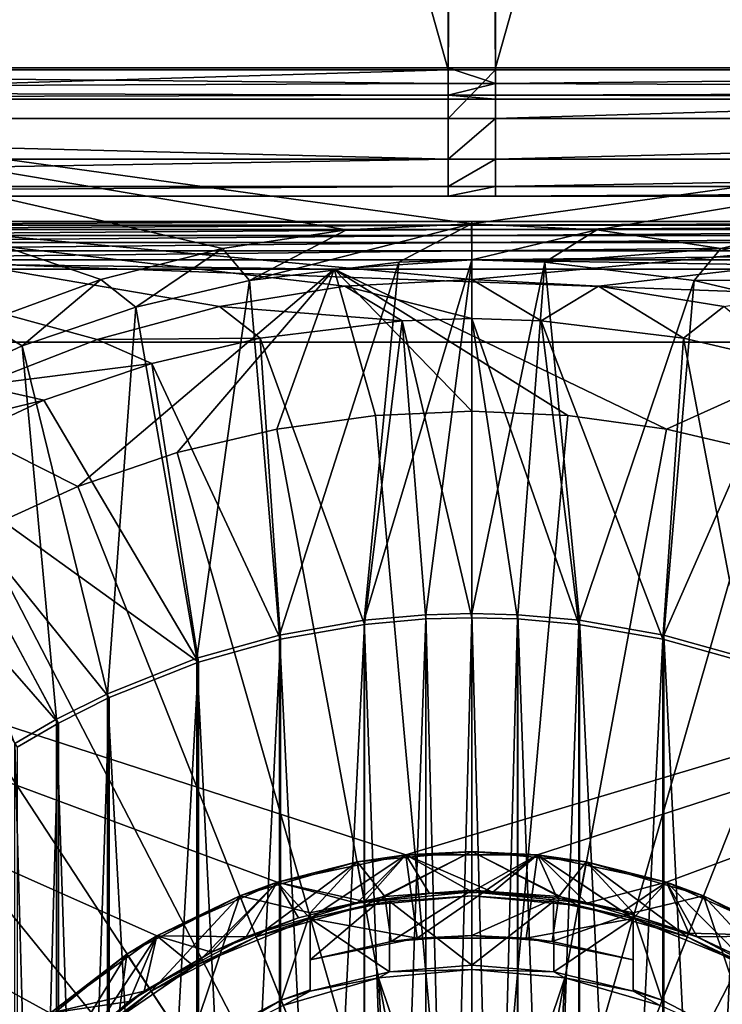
# Model space of a CAD drawing. Header units: metres. Extents: x -900 to 900, y -400 to 400.
# Tile 148 of 253: x -14 to 8, y 15 to 45. Entities that reach past the tile are written whole.
import ezdxf

# ---------------------------------------------------------------- set-up
doc = ezdxf.new("R2010")
doc.units = ezdxf.units.M

msp = doc.modelspace()

# ---------------------------------------------------------------- linework, layer by layer
at = {"layer": 'top'}
for points in [[(-50.746269, 43.760258, -503.492493), (-51.480598, 223.983383, -499.717346), (-0.734328, 223.983383, -499.717346)], [(-0.734328, 223.920547, -496.718018), (-51.480598, 223.920547, -496.718018), (-0.734328, 43.69743, -500.493134)], [(-51.480598, 223.920547, -496.718018), (-50.746269, 43.69743, -500.493134), (-0.734328, 43.69743, -500.493134)], [(-0.734328, 43.760258, -503.492493), (-50.746269, 43.760258, -503.492493), (-0.734328, 223.983383, -499.717346)], [(-0.734328, 223.983383, -499.717346), (0.734328, 223.983383, -499.717346), (-0.734328, 43.760258, -503.492493)], [(0.734328, 223.983383, -499.717346), (0.734328, 43.760258, -503.492493), (-0.734328, 43.760258, -503.492493)], [(0.734328, 223.920547, -496.718018), (-0.734328, 223.920547, -496.718018), (0.734328, 43.69743, -500.493134)], [(-0.734328, 223.920547, -496.718018), (-0.734328, 43.69743, -500.493134), (0.734328, 43.69743, -500.493134)], [(0.734328, 223.983383, -499.717346), (51.480598, 223.983383, -499.717346), (0.734328, 43.760258, -503.492493)], [(51.480598, 223.983383, -499.717346), (50.746269, 43.760258, -503.492493), (0.734328, 43.760258, -503.492493)], [(0.734328, 43.69743, -500.493134), (50.746269, 43.69743, -500.493134), (0.734328, 223.920547, -496.718018)], [(50.746269, 43.69743, -500.493134), (51.480598, 223.920547, -496.718018), (0.734328, 223.920547, -496.718018)], [(-50.746269, 43.070175, -503.791107), (-50.746269, 43.760258, -503.492493), (-0.734328, 43.271599, -503.632599)], [(-0.734328, 43.271599, -503.632599), (-50.746269, 43.760258, -503.492493), (-0.734328, 43.760258, -503.492493)], [(-50.746269, 42.194439, -500.821014), (-0.734328, 42.194477, -500.820831), (-0.734328, 43.69743, -500.493134)], [(-0.734328, 43.69743, -500.493134), (-50.746269, 43.69743, -500.493134), (-50.746269, 42.194439, -500.821014)], [(0.734328, 43.760258, -503.492493), (0.734328, 43.271599, -503.632599), (-0.734328, 43.760258, -503.492493)], [(0.734328, 43.271599, -503.632599), (-0.734328, 43.271599, -503.632599), (-0.734328, 43.760258, -503.492493)], [(-0.734328, 43.69743, -500.493134), (-0.734328, 42.194477, -500.820831), (0.734328, 43.69743, -500.493134)], [(-0.734328, 42.194477, -500.820831), (0.734328, 42.194477, -500.820831), (0.734328, 43.69743, -500.493134)], [(0.734328, 43.271599, -503.632599), (50.746269, 43.760258, -503.492493), (50.746269, 43.070175, -503.791107)], [(0.734328, 43.271599, -503.632599), (0.734328, 43.760258, -503.492493), (50.746269, 43.760258, -503.492493)], [(0.734328, 43.69743, -500.493134), (0.734328, 42.194477, -500.820831), (50.746269, 43.69743, -500.493134)], [(0.734328, 42.194477, -500.820831), (50.746269, 42.194439, -500.821014), (50.746269, 43.69743, -500.493134)], [(-0.734328, 42.915924, -503.995819), (-50.746269, 43.070175, -503.791107), (-0.734328, 43.271599, -503.632599)], [(-50.746269, 42.786068, -504.487305), (-50.746269, 43.070175, -503.791107), (-0.734328, 42.915924, -503.995819)], [(-0.734328, 43.271599, -503.632599), (0.734328, 43.271599, -503.632599), (-0.734328, 42.915924, -503.995819)], [(0.734328, 43.271599, -503.632599), (0.734328, 42.915924, -503.995819), (-0.734328, 42.915924, -503.995819)], [(0.734328, 42.915924, -503.995819), (0.734328, 43.271599, -503.632599), (50.746269, 43.070175, -503.791107)], [(0.734328, 42.915924, -503.995819), (50.746269, 43.070175, -503.791107), (50.746269, 42.786068, -504.487305)], [(-0.734328, 42.786068, -504.487305), (-50.746269, 42.786068, -504.487305), (-0.734328, 42.915924, -503.995819)], [(-50.746269, 42.786068, -504.487305), (-0.734328, 42.786068, -504.487305), (-27.861456, 42.786068, -514.524536)], [(27.869379, 42.786068, -514.524353), (-0.006194, 38.934391, -514.524475), (-27.861456, 42.786068, -514.524536)], [(-0.006194, 38.934391, -514.524475), (-3.881562, 38.740421, -514.524475), (-27.861456, 42.786068, -514.524536)], [(-27.861456, 42.786068, -514.524536), (-3.881562, 38.740421, -514.524475), (-7.718378, 38.161674, -514.524475)], [(-7.718378, 38.161674, -514.524475), (-11.478534, 37.203899, -514.524475), (-27.861456, 42.786068, -514.524536)], [(-11.478534, 37.203899, -514.524475), (-15.124681, 35.876606, -514.524475), (-27.861456, 42.786068, -514.524536)], [(0.734328, 42.786068, -504.487305), (27.869379, 42.786068, -514.524353), (-27.861456, 42.786068, -514.524536)], [(-27.861456, 42.786068, -514.524536), (-0.734328, 42.786068, -504.487305), (0.734328, 42.786068, -504.487305)], [(-0.734328, 42.915924, -503.995819), (0.734328, 42.915924, -503.995819), (0.734328, 42.786068, -504.487305)], [(0.734328, 42.786068, -504.487305), (-0.734328, 42.786068, -504.487305), (-0.734328, 42.915924, -503.995819)], [(3.869236, 38.741653, -514.524475), (-0.006194, 38.934391, -514.524475), (27.869379, 42.786068, -514.524353)], [(0.734328, 42.786068, -504.487305), (0.734328, 42.915924, -503.995819), (50.746269, 42.786068, -504.487305)], [(50.746269, 42.786068, -504.487305), (50.746269, 42.786068, -514.125061), (0.734328, 42.786068, -504.487305)], [(50.746269, 42.786068, -514.125061), (27.869379, 42.786068, -514.524353), (0.734328, 42.786068, -504.487305)], [(7.706236, 38.164127, -514.524475), (3.869236, 38.741653, -514.524475), (27.869379, 42.786068, -514.524353)], [(27.869379, 42.786068, -514.524353), (11.466696, 37.20755, -514.524475), (7.706236, 38.164127, -514.524475)], [(-0.734328, 40.926758, -501.692108), (-0.734328, 42.194477, -500.820831), (-50.746269, 42.194439, -500.821014)], [(-50.746269, 40.926769, -501.692139), (-0.734328, 40.926758, -501.692108), (-50.746269, 42.194439, -500.821014)], [(-0.734328, 42.194477, -500.820831), (-0.734328, 40.926758, -501.692108), (0.734328, 42.194477, -500.820831)], [(-0.734328, 40.926758, -501.692108), (0.734328, 40.926758, -501.692108), (0.734328, 42.194477, -500.820831)], [(0.734328, 42.194477, -500.820831), (0.734328, 40.926758, -501.692108), (50.746269, 42.194439, -500.821014)], [(0.734328, 40.926758, -501.692108), (50.746269, 40.926769, -501.692139), (50.746269, 42.194439, -500.821014)], [(-0.734328, 40.926758, -501.692108), (-50.746269, 40.926769, -501.692139), (-50.746269, 40.082375, -502.977753)], [(-0.734328, 40.082218, -502.977814), (-0.734328, 40.926758, -501.692108), (-50.746269, 40.082375, -502.977753)], [(-0.734328, 40.926758, -501.692108), (-0.734328, 40.082218, -502.977814), (0.734328, 40.926758, -501.692108)], [(-0.734328, 40.082218, -502.977814), (0.734328, 40.082218, -502.977814), (0.734328, 40.926758, -501.692108)], [(0.734328, 40.926758, -501.692108), (0.734328, 40.082218, -502.977814), (50.746269, 40.926769, -501.692139)], [(0.734328, 40.082218, -502.977814), (50.746269, 40.082375, -502.977753), (50.746269, 40.926769, -501.692139)], [(-0.734328, 40.082218, -502.977814), (-50.746269, 40.082375, -502.977753), (-50.746269, 39.786068, -504.487305)], [(-0.734328, 39.786068, -504.487305), (-0.734328, 40.082218, -502.977814), (-50.746269, 39.786068, -504.487305)], [(-0.734328, 40.082218, -502.977814), (-0.734328, 39.786068, -504.487305), (0.734328, 40.082218, -502.977814)], [(-0.734328, 39.786068, -504.487305), (0.734328, 39.786068, -504.487305), (0.734328, 40.082218, -502.977814)], [(0.734328, 40.082218, -502.977814), (0.734328, 39.786068, -504.487305), (50.746269, 40.082375, -502.977753)], [(0.734328, 39.786068, -504.487305), (50.746269, 39.786068, -504.487305), (50.746269, 40.082375, -502.977753)], [(-0.734328, 39.786068, -504.487305), (-50.746269, 39.786068, -504.487305), (-27.838858, 39.786068, -511.524445)], [(-0.734328, 39.786068, -504.487305), (-27.838858, 39.786068, -511.524445), (0.734328, 39.786068, -504.487305)], [(-27.838858, 39.786068, -511.524445), (27.838858, 39.786068, -511.524445), (0.734328, 39.786068, -504.487305)], [(-7.805303, 36.374321, -511.524445), (-3.924548, 36.994755, -511.524445), (-27.838858, 39.786068, -511.524445)], [(-3.924548, 36.994755, -511.524445), (0.000003, 37.202339, -511.524445), (-27.838858, 39.786068, -511.524445)], [(-27.838858, 39.786068, -511.524445), (0.000003, 37.202339, -511.524445), (27.838858, 39.786068, -511.524445)], [(-15.263162, 33.927128, -511.524445), (-11.598953, 35.347961, -511.524445), (-27.838858, 39.786068, -511.524445)], [(-27.838858, 39.786068, -511.524445), (-11.598953, 35.347961, -511.524445), (-7.805303, 36.374321, -511.524445)], [(0.000003, 37.202339, -511.524445), (3.924554, 36.994755, -511.524445), (27.838858, 39.786068, -511.524445)], [(0.734328, 39.786068, -504.487305), (27.838858, 39.786068, -511.524445), (50.746269, 39.786068, -504.487305)], [(27.838858, 39.786068, -511.524445), (3.924554, 36.994755, -511.524445), (7.805309, 36.374321, -511.524445)], [(-6.879927, 37.179756, -516.470337), (-7.718378, 38.161674, -514.524475), (-3.881562, 38.740421, -514.524475)], [(-2.258567, 37.743431, -516.470337), (-6.879927, 37.179756, -516.470337), (-0.006194, 38.934391, -514.524475)], [(-0.006194, 38.934391, -514.524475), (-6.879927, 37.179756, -516.470337), (-3.881562, 38.740421, -514.524475)], [(0, 37.810944, -516.470337), (-2.258567, 37.743431, -516.470337), (-0.006194, 38.934391, -514.524475)], [(0, 37.810944, -516.470337), (-0.006194, 38.934391, -514.524475), (3.869236, 38.741653, -514.524475)], [(2.258866, 37.743412, -516.470337), (0, 37.810944, -516.470337), (3.869236, 38.741653, -514.524475)], [(2.258866, 37.743412, -516.470337), (3.869236, 38.741653, -514.524475), (7.706236, 38.164127, -514.524475)], [(-10.403641, 36.351505, -516.470337), (-11.478534, 37.203899, -514.524475), (-7.718378, 38.161674, -514.524475)], [(-6.879927, 37.179756, -516.470337), (-10.403641, 36.351505, -516.470337), (-7.718378, 38.161674, -514.524475)], [(6.880577, 37.179634, -516.470337), (2.258866, 37.743412, -516.470337), (7.706236, 38.164127, -514.524475)], [(6.880577, 37.179634, -516.470337), (7.706236, 38.164127, -514.524475), (11.466696, 37.20755, -514.524475)], [(-1.426473, 26.827774, -517.427917), (-3.332516, 26.658182, -517.427917), (0, 37.810944, -516.470337)], [(0, 37.810944, -516.470337), (-3.332516, 26.658182, -517.427917), (-2.258567, 37.743431, -516.470337)], [(0, 26.865671, -517.427917), (-1.426473, 26.827774, -517.427917), (0, 37.810944, -516.470337)], [(0, 26.865671, -517.427917), (0, 37.810944, -516.470337), (2.258866, 37.743412, -516.470337)], [(-2.258567, 37.743431, -516.470337), (-5.948157, 26.198927, -517.427917), (-6.879927, 37.179756, -516.470337)], [(-3.332516, 26.658182, -517.427917), (-5.948157, 26.198927, -517.427917), (-2.258567, 37.743431, -516.470337)], [(1.426473, 26.827774, -517.427917), (0, 26.865671, -517.427917), (2.258866, 37.743412, -516.470337)], [(1.426473, 26.827774, -517.427917), (2.258866, 37.743412, -516.470337), (3.332516, 26.658182, -517.427917)], [(2.258866, 37.743412, -516.470337), (6.880577, 37.179634, -516.470337), (3.332516, 26.658182, -517.427917)], [(-13.916871, 35.156624, -516.470337), (-15.124681, 35.876606, -514.524475), (-11.478534, 37.203899, -514.524475)], [(-10.403641, 36.351505, -516.470337), (-13.916871, 35.156624, -516.470337), (-11.478534, 37.203899, -514.524475)], [(0.000003, 37.202339, -511.524445), (-3.924548, 36.994755, -511.524445), (0, 35.993721, -513.617859)], [(0.000003, 37.202339, -511.524445), (0, 35.993721, -513.617859), (2.152917, 35.929276, -513.617859)], [(3.924554, 36.994755, -511.524445), (0.000003, 37.202339, -511.524445), (2.152917, 35.929276, -513.617859)], [(10.404551, 36.351242, -516.470337), (6.880577, 37.179634, -516.470337), (11.466696, 37.20755, -514.524475)], [(-6.879927, 37.179756, -516.470337), (-8.505677, 25.483677, -517.427917), (-10.403641, 36.351505, -516.470337)], [(-5.948157, 26.198927, -517.427917), (-8.505677, 25.483677, -517.427917), (-6.879927, 37.179756, -516.470337)], [(-3.924548, 36.994755, -511.524445), (-7.805303, 36.374321, -511.524445), (-2.152602, 35.929295, -513.617859)], [(-3.924548, 36.994755, -511.524445), (-2.152602, 35.929295, -513.617859), (0, 35.993721, -513.617859)], [(3.924554, 36.994755, -511.524445), (2.152917, 35.929276, -513.617859), (6.549907, 35.392746, -513.617859)], [(3.332516, 26.658182, -517.427917), (6.880577, 37.179634, -516.470337), (5.948157, 26.198927, -517.427917)], [(7.805309, 36.374321, -511.524445), (3.924554, 36.994755, -511.524445), (6.549907, 35.392746, -513.617859)], [(6.880577, 37.179634, -516.470337), (10.404551, 36.351242, -516.470337), (5.948157, 26.198927, -517.427917)], [(-10.403641, 36.351505, -516.470337), (-11.281076, 24.382404, -517.427917), (-13.916871, 35.156624, -516.470337)], [(-7.805303, 36.374321, -511.524445), (-11.598953, 35.347961, -511.524445), (-6.549223, 35.392876, -513.617859)], [(-8.505677, 25.483677, -517.427917), (-11.281076, 24.382404, -517.427917), (-10.403641, 36.351505, -516.470337)], [(-7.805303, 36.374321, -511.524445), (-6.549223, 35.392876, -513.617859), (-2.152602, 35.929295, -513.617859)], [(5.948157, 26.198927, -517.427917), (10.404551, 36.351242, -516.470337), (8.505677, 25.483677, -517.427917)], [(7.805309, 36.374321, -511.524445), (6.549907, 35.392746, -513.617859), (9.904522, 34.604164, -513.617859)], [(0, 35.993721, -513.617859), (-2.152602, 35.929295, -513.617859), (0, 26.734688, -514.427917)], [(0, 26.734688, -514.427917), (1.419746, 26.696964, -514.427917), (0, 35.993721, -513.617859)], [(1.419746, 26.696964, -514.427917), (3.316785, 26.528145, -514.427917), (0, 35.993721, -513.617859)], [(0, 35.993721, -513.617859), (3.316785, 26.528145, -514.427917), (2.152917, 35.929276, -513.617859)], [(-13.916871, 35.156624, -516.470337), (-18.039991, 33.2299, -516.470337), (-15.124681, 35.876606, -514.524475)], [(-2.152602, 35.929295, -513.617859), (-6.549223, 35.392876, -513.617859), (-3.316785, 26.528145, -514.427917)], [(-1.419746, 26.696964, -514.427917), (-2.152602, 35.929295, -513.617859), (-3.316785, 26.528145, -514.427917)], [(-2.152602, 35.929295, -513.617859), (-1.419746, 26.696964, -514.427917), (0, 26.734688, -514.427917)], [(3.316785, 26.528145, -514.427917), (5.918982, 26.071234, -514.427917), (2.152917, 35.929276, -513.617859)], [(2.152917, 35.929276, -513.617859), (5.918982, 26.071234, -514.427917), (6.549907, 35.392746, -513.617859)], [(-11.598953, 35.347961, -511.524445), (-9.903564, 34.604439, -513.617859), (-6.549223, 35.392876, -513.617859)], [(-6.549223, 35.392876, -513.617859), (-9.903564, 34.604439, -513.617859), (-5.918982, 26.071234, -514.427917)], [(-3.316785, 26.528145, -514.427917), (-6.549223, 35.392876, -513.617859), (-5.918982, 26.071234, -514.427917)], [(5.918982, 26.071234, -514.427917), (8.463373, 25.359711, -514.427917), (6.549907, 35.392746, -513.617859)], [(6.549907, 35.392746, -513.617859), (8.463373, 25.359711, -514.427917), (9.904522, 34.604164, -513.617859)], [(-13.916871, 35.156624, -516.470337), (-12.852788, 23.59174, -517.427917), (-18.039991, 33.2299, -516.470337)], [(-11.598953, 35.347961, -511.524445), (-15.263162, 33.927128, -511.524445), (-9.903564, 34.604439, -513.617859)], [(-11.281076, 24.382404, -517.427917), (-12.852788, 23.59174, -517.427917), (-13.916871, 35.156624, -516.470337)], [(-15.263162, 33.927128, -511.524445), (-13.247931, 33.467003, -513.617859), (-9.903564, 34.604439, -513.617859)], [(-9.903564, 34.604439, -513.617859), (-13.247931, 33.467003, -513.617859), (-8.463373, 25.359711, -514.427917)], [(-5.918982, 26.071234, -514.427917), (-9.903564, 34.604439, -513.617859), (-8.463373, 25.359711, -514.427917)], [(-15.263162, 33.927128, -511.524445), (-18.757038, 32.127678, -511.524445), (-13.247931, 33.467003, -513.617859)], [(-18.757038, 32.127678, -511.524445), (-17.171822, 31.633471, -513.617859), (-13.247931, 33.467003, -513.617859)], [(-12.852788, 23.59174, -517.427917), (-14.140537, 22.843149, -517.427917), (-18.039991, 33.2299, -516.470337)], [(-8.463373, 25.359711, -514.427917), (-13.247931, 33.467003, -513.617859), (-17.171822, 31.633471, -513.617859)], [(-18.999792, 30.570505, -513.617859), (-12.790017, 23.476776, -514.427917), (-17.171822, 31.633471, -513.617859)], [(-12.790017, 23.476776, -514.427917), (-11.225679, 24.263712, -514.427917), (-17.171822, 31.633471, -513.617859)], [(-17.171822, 31.633471, -513.617859), (-11.225679, 24.263712, -514.427917), (-8.463373, 25.359711, -514.427917)], [(-14.071715, 22.731705, -514.427917), (-12.790017, 23.476776, -514.427917), (-18.999792, 30.570505, -513.617859)], [(-1.426473, -26.827774, -517.427917), (-3.332516, 26.658182, -517.427917), (-1.426473, 26.827774, -517.427917)], [(0, -26.865671, -517.427917), (-1.426473, 26.827774, -517.427917), (0, 26.865671, -517.427917)], [(0, -26.865671, -517.427917), (-1.426473, -26.827774, -517.427917), (-1.426473, 26.827774, -517.427917)], [(1.426473, -26.827774, -517.427917), (0, 26.865671, -517.427917), (1.426473, 26.827774, -517.427917)], [(1.426473, -26.827774, -517.427917), (0, -26.865671, -517.427917), (0, 26.865671, -517.427917)], [(3.332516, -26.658182, -517.427917), (1.426473, 26.827774, -517.427917), (3.332516, 26.658182, -517.427917)], [(3.332516, -26.658182, -517.427917), (1.426473, -26.827774, -517.427917), (1.426473, 26.827774, -517.427917)], [(-3.332516, -26.658182, -517.427917), (-5.948157, 26.198927, -517.427917), (-3.332516, 26.658182, -517.427917)], [(-3.316785, 26.528145, -514.427917), (-5.918982, -26.071234, -514.427917), (-3.316785, -26.528145, -514.427917)], [(-3.316785, 26.528145, -514.427917), (-5.918982, 26.071234, -514.427917), (-5.918982, -26.071234, -514.427917)], [(-1.426473, -26.827774, -517.427917), (-3.332516, -26.658182, -517.427917), (-3.332516, 26.658182, -517.427917)], [(-1.419746, 26.696964, -514.427917), (-3.316785, -26.528145, -514.427917), (-1.419746, -26.696964, -514.427917)], [(-1.419746, 26.696964, -514.427917), (-3.316785, 26.528145, -514.427917), (-3.316785, -26.528145, -514.427917)], [(0, 26.734688, -514.427917), (-1.419746, -26.696964, -514.427917), (0, -26.734688, -514.427917)], [(0, 26.734688, -514.427917), (-1.419746, 26.696964, -514.427917), (-1.419746, -26.696964, -514.427917)], [(1.419746, 26.696964, -514.427917), (0, 26.734688, -514.427917), (0, -26.734688, -514.427917)], [(1.419746, 26.696964, -514.427917), (0, -26.734688, -514.427917), (1.419746, -26.696964, -514.427917)], [(3.316785, 26.528145, -514.427917), (1.419746, 26.696964, -514.427917), (1.419746, -26.696964, -514.427917)], [(3.316785, 26.528145, -514.427917), (1.419746, -26.696964, -514.427917), (3.316785, -26.528145, -514.427917)], [(5.918982, 26.071234, -514.427917), (3.316785, 26.528145, -514.427917), (3.316785, -26.528145, -514.427917)], [(5.948157, -26.198927, -517.427917), (3.332516, 26.658182, -517.427917), (5.948157, 26.198927, -517.427917)], [(5.948157, -26.198927, -517.427917), (3.332516, -26.658182, -517.427917), (3.332516, 26.658182, -517.427917)], [(-5.948157, -26.198927, -517.427917), (-8.505677, 25.483677, -517.427917), (-5.948157, 26.198927, -517.427917)], [(-5.918982, 26.071234, -514.427917), (-8.463373, -25.359711, -514.427917), (-5.918982, -26.071234, -514.427917)], [(-5.918982, 26.071234, -514.427917), (-8.463373, 25.359711, -514.427917), (-8.463373, -25.359711, -514.427917)], [(-3.332516, -26.658182, -517.427917), (-5.948157, -26.198927, -517.427917), (-5.948157, 26.198927, -517.427917)], [(5.918982, 26.071234, -514.427917), (3.316785, -26.528145, -514.427917), (5.918982, -26.071234, -514.427917)], [(8.463373, 25.359711, -514.427917), (5.918982, 26.071234, -514.427917), (5.918982, -26.071234, -514.427917)], [(8.505677, -25.483677, -517.427917), (5.948157, 26.198927, -517.427917), (8.505677, 25.483677, -517.427917)], [(8.505677, -25.483677, -517.427917), (5.948157, -26.198927, -517.427917), (5.948157, 26.198927, -517.427917)], [(-8.505677, -25.483677, -517.427917), (-11.281076, 24.382404, -517.427917), (-8.505677, 25.483677, -517.427917)], [(-8.463373, 25.359711, -514.427917), (-11.225679, -24.263712, -514.427917), (-8.463373, -25.359711, -514.427917)], [(-8.463373, 25.359711, -514.427917), (-11.225679, 24.263712, -514.427917), (-11.225679, -24.263712, -514.427917)], [(-5.948157, -26.198927, -517.427917), (-8.505677, -25.483677, -517.427917), (-8.505677, 25.483677, -517.427917)], [(8.463373, 25.359711, -514.427917), (5.918982, -26.071234, -514.427917), (8.463373, -25.359711, -514.427917)], [(-11.281076, -24.382404, -517.427917), (-12.852788, 23.59174, -517.427917), (-11.281076, 24.382404, -517.427917)], [(-11.225679, 24.263712, -514.427917), (-12.790017, -23.476776, -514.427917), (-11.225679, -24.263712, -514.427917)], [(-11.225679, 24.263712, -514.427917), (-12.790017, 23.476776, -514.427917), (-12.790017, -23.476776, -514.427917)], [(-8.505677, -25.483677, -517.427917), (-11.281076, -24.382404, -517.427917), (-11.281076, 24.382404, -517.427917)], [(-12.852788, -23.59174, -517.427917), (-14.140537, 22.843149, -517.427917), (-12.852788, 23.59174, -517.427917)], [(-12.790017, 23.476776, -514.427917), (-14.071715, -22.731705, -514.427917), (-12.790017, -23.476776, -514.427917)], [(-12.790017, 23.476776, -514.427917), (-14.071715, 22.731705, -514.427917), (-14.071715, -22.731705, -514.427917)], [(-11.281076, -24.382404, -517.427917), (-12.852788, -23.59174, -517.427917), (-12.852788, 23.59174, -517.427917)], [(-12.852788, -23.59174, -517.427917), (-14.140537, -22.843149, -517.427917), (-14.140537, 22.843149, -517.427917)]]:
    msp.add_3dface(points, dxfattribs=at)
at = {"layer": 'top0123'}
for points in [[(-51.002541, 35.269207, -504.348846), (-51.002541, 39.001259, -503.348846), (50.997459, 35.269207, -504.348846)], [(-51.002541, 39.001259, -503.348846), (50.997459, 39.001259, -503.348846), (50.997459, 35.269207, -504.348846)], [(50.997459, 39.001259, -503.348846), (-51.002541, 39.001259, -503.348846), (50.997459, 39.001259, -502.981232)], [(-51.002541, 39.001259, -503.348846), (-51.002541, 39.001259, -502.981232), (50.997459, 39.001259, -502.981232)], [(50.997459, 39.001259, -502.981232), (-51.002541, 39.001259, -502.981232), (25.499537, 39.001259, -502.493011)], [(-51.002541, 39.001259, -502.981232), (-25.504618, 39.001259, -502.493011), (25.499537, 39.001259, -502.493011)], [(-0.002521, 38.571938, -501.279724), (-0.002548, 38.754246, -501.505707), (-25.518116, 38.571793, -501.442413)], [(-0.002548, 38.754246, -501.505707), (-25.515211, 38.754162, -501.668396), (-25.518116, 38.571793, -501.442413)], [(-0.002548, 38.754246, -501.505707), (-0.002578, 38.889786, -501.762817), (-25.515211, 38.754162, -501.668396)], [(-0.002578, 38.889786, -501.762817), (-25.511906, 38.889748, -501.925507), (-25.515211, 38.754162, -501.668396)], [(-0.002578, 38.889786, -501.762817), (-0.00254, 39.001259, -502.330261), (-25.511906, 38.889748, -501.925507)], [(-0.00254, 39.001259, -502.330261), (-25.504618, 39.001259, -502.493011), (-25.511906, 38.889748, -501.925507)], [(25.499537, 39.001259, -502.493011), (-25.504618, 39.001259, -502.493011), (-0.00254, 39.001259, -502.330261)], [(25.506954, 38.889778, -501.925598), (25.499537, 39.001259, -502.493011), (-0.002578, 38.889786, -501.762817)], [(25.499537, 39.001259, -502.493011), (-0.00254, 39.001259, -502.330261), (-0.002578, 38.889786, -501.762817)], [(25.506954, 38.889778, -501.925598), (-0.002578, 38.889786, -501.762817), (-0.002548, 38.754246, -501.505707)], [(25.510159, 38.75423, -501.668488), (25.506954, 38.889778, -501.925598), (-0.002548, 38.754246, -501.505707)], [(25.510159, 38.75423, -501.668488), (-0.002548, 38.754246, -501.505707), (-0.002521, 38.571938, -501.279724)], [(25.512976, 38.571911, -501.442535), (25.510159, 38.75423, -501.668488), (-0.002521, 38.571938, -501.279724)], [(-0.0025, 38.349449, -501.09314), (-0.002521, 38.571938, -501.279724), (-25.520514, 38.349239, -501.255859)], [(-0.002521, 38.571938, -501.279724), (-25.518116, 38.571793, -501.442413), (-25.520514, 38.349239, -501.255859)], [(25.512976, 38.571911, -501.442535), (-0.002521, 38.571938, -501.279724), (-0.0025, 38.349449, -501.09314)], [(25.515301, 38.349415, -501.255981), (25.512976, 38.571911, -501.442535), (-0.0025, 38.349449, -501.09314)], [(-25.520514, 38.349239, -501.255859), (-25.522318, 38.094673, -501.115479), (-0.0025, 38.349449, -501.09314)], [(-25.522318, 38.094673, -501.115479), (-0.002484, 38.094952, -500.952759), (-0.0025, 38.349449, -501.09314)], [(-0.0025, 38.349449, -501.09314), (-0.002484, 38.094952, -500.952759), (25.515301, 38.349415, -501.255981)], [(-0.002484, 38.094952, -500.952759), (25.51705, 38.094906, -501.115601), (25.515301, 38.349415, -501.255981)], [(-25.523455, 37.817356, -501.027008), (-25.523888, 37.529324, -500.993378), (-4.256196, 37.529354, -500.835052)], [(-25.522318, 38.094673, -501.115479), (-25.523455, 37.817356, -501.027008), (-0.002484, 38.094952, -500.952759)], [(-25.523455, 37.817356, -501.027008), (-0.002474, 37.817703, -500.864227), (-0.002484, 38.094952, -500.952759)], [(-25.523455, 37.817356, -501.027008), (-4.256196, 37.529354, -500.835052), (-0.002474, 37.817703, -500.864227)], [(-4.256196, 37.529354, -500.835052), (17.011749, 37.529461, -500.902924), (-0.002474, 37.817703, -500.864227)], [(-0.002484, 38.094952, -500.952759), (-0.002474, 37.817703, -500.864227), (25.51705, 38.094906, -501.115601)], [(-0.002474, 37.817703, -500.864227), (25.518154, 37.817642, -501.027069), (25.51705, 38.094906, -501.115601)], [(-0.002474, 37.817703, -500.864227), (17.011749, 37.529461, -500.902924), (25.518154, 37.817642, -501.027069)], [(-4.256196, 37.529354, -500.835052), (-25.523888, 37.529324, -500.993378), (-12.196047, 30.801367, -500.752747)], [(-25.523888, 37.529324, -500.993378), (-15.217135, 29.4265, -500.752747), (-12.196047, 30.801367, -500.752747)], [(-12.196047, 30.801367, -500.752747), (-9.117433, 31.848497, -500.752747), (-4.256196, 37.529354, -500.835052)], [(-9.117433, 31.848497, -500.752747), (-6.030249, 32.574165, -500.752747), (-4.256196, 37.529354, -500.835052)], [(-4.256196, 37.529354, -500.835052), (-6.030249, 32.574165, -500.752747), (-2.979059, 32.993195, -500.752747)], [(-4.256196, 37.529354, -500.835052), (6.025158, 32.574165, -500.752747), (17.011749, 37.529461, -500.902924)], [(-0.00254, 33.12719, -500.752747), (2.973973, 32.993195, -500.752747), (-4.256196, 37.529354, -500.835052)], [(2.973973, 32.993195, -500.752747), (6.025158, 32.574165, -500.752747), (-4.256196, 37.529354, -500.835052)], [(-2.979059, 32.993195, -500.752747), (-0.00254, 33.12719, -500.752747), (-4.256196, 37.529354, -500.835052)], [(6.025158, 32.574165, -500.752747), (9.112336, 31.848494, -500.752747), (17.011749, 37.529461, -500.902924)], [(50.997459, 35.269207, -504.348846), (-2.040845, 19.394434, -504.348846), (-51.002541, 35.269207, -504.348846)], [(-2.040845, 19.394434, -504.348846), (-6.028372, 18.54686, -504.348846), (-51.002541, 35.269207, -504.348846)], [(-51.002541, 35.269207, -504.348846), (-6.028372, 18.54686, -504.348846), (-9.752541, 16.888752, -504.348846)], [(-9.752541, 16.888752, -504.348846), (-13.050587, 14.492581, -504.348846), (-51.002541, 35.269207, -504.348846)], [(-13.050587, 14.492581, -504.348846), (-15.778372, 11.46307, -504.348846), (-51.002541, 35.269207, -504.348846)], [(2.035765, 19.394434, -504.348846), (-2.040845, 19.394434, -504.348846), (50.997459, 35.269207, -504.348846)], [(6.023291, 18.54686, -504.348846), (2.035765, 19.394434, -504.348846), (50.997459, 35.269207, -504.348846)], [(9.747459, 16.888752, -504.348846), (6.023291, 18.54686, -504.348846), (50.997459, 35.269207, -504.348846)], [(-6.030249, 32.574165, -500.752747), (-0.00254, 0.001257, -500.478394), (-2.979059, 32.993195, -500.752747)], [(-2.979059, 32.993195, -500.752747), (-0.00254, 0.001257, -500.478394), (-0.00254, 33.12719, -500.752747)], [(-0.00254, 0.001257, -500.478394), (2.973973, 32.993195, -500.752747), (-0.00254, 33.12719, -500.752747)], [(6.025158, 32.574165, -500.752747), (2.973973, 32.993195, -500.752747), (-0.00254, 0.001257, -500.478394)], [(-6.030249, 32.574165, -500.752747), (-9.117433, 31.848497, -500.752747), (-0.00254, 0.001257, -500.478394)], [(9.112336, 31.848494, -500.752747), (6.025158, 32.574165, -500.752747), (-0.00254, 0.001257, -500.478394)], [(-0.00254, 0.001257, -500.478394), (-9.117433, 31.848497, -500.752747), (-12.196047, 30.801367, -500.752747)], [(9.112336, 31.848494, -500.752747), (-0.00254, 0.001257, -500.478394), (12.190946, 30.801361, -500.752747)], [(-15.217135, 29.4265, -500.752747), (-0.00254, 0.001257, -500.478394), (-12.196047, 30.801367, -500.752747)], [(12.190946, 30.801361, -500.752747), (-0.00254, 0.001257, -500.478394), (15.212028, 29.426491, -500.752747)], [(-18.129414, 27.727522, -500.752747), (-0.00254, 0.001257, -500.478394), (-15.217135, 29.4265, -500.752747)], [(-0.00254, 0.001257, -500.478394), (18.1243, 27.72751, -500.752747), (15.212028, 29.426491, -500.752747)], [(-18.129414, 27.727522, -500.752747), (-20.881798, 25.718689, -500.752747), (-0.00254, 0.001257, -500.478394)], [(-0.00254, 0.001257, -500.478394), (20.876678, 25.718676, -500.752747), (18.1243, 27.72751, -500.752747)], [(-0.00254, 0.001257, -500.478394), (-20.881798, 25.718689, -500.752747), (-23.426161, 23.424839, -500.752747)], [(23.421038, 23.424824, -500.752747), (20.876678, 25.718676, -500.752747), (-0.00254, 0.001257, -500.478394)], [(-25.720015, 20.88048, -500.752747), (-0.00254, 0.001257, -500.478394), (-23.426161, 23.424839, -500.752747)], [(25.714888, 20.880465, -500.752747), (23.421038, 23.424824, -500.752747), (-0.00254, 0.001257, -500.478394)], [(-27.728848, 18.128099, -500.752747), (-0.00254, 0.001257, -500.478394), (-25.720015, 20.88048, -500.752747)], [(-0.00254, 0.001257, -500.478394), (27.723721, 18.128084, -500.752747), (25.714888, 20.880465, -500.752747)], [(-6.028372, 18.54686, -509.918854), (-3.562939, 17.900589, -509.918854), (-2.040845, 19.394434, -509.918854)], [(-3.55082, 19.175713, -511.418854), (-6.028372, 18.54686, -509.918854), (-2.040845, 19.394434, -509.918854)], [(-6.028372, 18.54686, -504.348846), (-2.040845, 19.394434, -504.348846), (-6.028372, 18.54686, -507.018829)], [(-2.040845, 19.394434, -504.348846), (-2.040845, 19.394434, -507.018829), (-6.028372, 18.54686, -507.018829)], [(-6.028372, 18.54686, -507.018829), (-2.040845, 19.394434, -507.018829), (-3.323366, 17.946581, -507.018829)], [(-6.028372, 18.54686, -515.318848), (-2.040845, 19.394434, -515.318848), (-3.55082, 19.175713, -516.818848)], [(-2.040845, 19.394434, -515.318848), (-6.028372, 18.54686, -515.318848), (-5.00254, 17.422956, -515.318848)], [(-2.040845, 19.394434, -515.318848), (-5.00254, 17.422956, -515.318848), (-1.691707, 16.816629, -515.318848)], [(-3.562939, 17.900589, -509.918854), (-0.00254, 18.251257, -509.918854), (-2.040845, 19.394434, -509.918854)], [(-3.55082, 19.175713, -511.418854), (-0.00254, 19.501257, -511.418854), (-3.300621, 17.823668, -511.418854)], [(-3.55082, 19.175713, -516.818848), (-0.00254, 19.501257, -516.818848), (-2.696012, 18.101954, -516.818848)], [(-0.00254, 19.501257, -511.418854), (-3.55082, 19.175713, -511.418854), (-2.040845, 19.394434, -509.918854)], [(-3.55082, 19.175713, -516.818848), (-2.040845, 19.394434, -515.318848), (-0.00254, 19.501257, -516.818848)], [(-3.323366, 17.946581, -507.018829), (-2.040845, 19.394434, -507.018829), (-1.310506, 18.204327, -507.018829)], [(-3.300621, 17.823668, -511.418854), (-0.00254, 19.501257, -511.418854), (-0.00254, 18.126257, -511.418854)], [(-0.00254, 19.501257, -516.818848), (-0.00254, 18.301258, -516.818848), (-2.696012, 18.101954, -516.818848)], [(-0.00254, 19.501257, -511.418854), (-2.040845, 19.394434, -509.918854), (2.035765, 19.394434, -509.918854)], [(-2.040845, 19.394434, -515.318848), (2.035765, 19.394434, -515.318848), (-0.00254, 19.501257, -516.818848)], [(-2.040845, 19.394434, -509.918854), (-0.00254, 18.251257, -509.918854), (2.035765, 19.394434, -509.918854)], [(-2.040845, 19.394434, -507.018829), (-2.040845, 19.394434, -504.348846), (2.035765, 19.394434, -507.018829)], [(-2.040845, 19.394434, -504.348846), (2.035765, 19.394434, -504.348846), (2.035765, 19.394434, -507.018829)], [(-2.040845, 19.394434, -507.018829), (0.647248, 18.239685, -507.018829), (-1.310506, 18.204327, -507.018829)], [(-2.040845, 19.394434, -507.018829), (2.035765, 19.394434, -507.018829), (0.647248, 18.239685, -507.018829)], [(2.035765, 19.394434, -515.318848), (-2.040845, 19.394434, -515.318848), (-1.691707, 16.816629, -515.318848)], [(2.035765, 19.394434, -515.318848), (-1.691707, 16.816629, -515.318848), (1.686626, 16.816629, -515.318848)], [(-0.00254, 19.501257, -511.418854), (3.29554, 17.823668, -511.418854), (-0.00254, 18.126257, -511.418854)], [(-0.00254, 19.501257, -511.418854), (3.545739, 19.175713, -511.418854), (3.29554, 17.823668, -511.418854)], [(-0.00254, 18.301258, -516.818848), (-0.00254, 19.501257, -516.818848), (2.690932, 18.101954, -516.818848)], [(-0.00254, 19.501257, -516.818848), (3.545739, 19.175713, -516.818848), (2.690932, 18.101954, -516.818848)], [(3.545739, 19.175713, -511.418854), (-0.00254, 19.501257, -511.418854), (2.035765, 19.394434, -509.918854)], [(-0.00254, 19.501257, -516.818848), (2.035765, 19.394434, -515.318848), (3.545739, 19.175713, -516.818848)], [(-0.00254, 18.251257, -509.918854), (3.557858, 17.900589, -509.918854), (2.035765, 19.394434, -509.918854)], [(2.035765, 19.394434, -507.018829), (2.64224, 18.058599, -507.018829), (0.647248, 18.239685, -507.018829)], [(4.99746, 17.422956, -515.318848), (2.035765, 19.394434, -515.318848), (1.686626, 16.816629, -515.318848)], [(2.035765, 19.394434, -509.918854), (3.557858, 17.900589, -509.918854), (6.023291, 18.54686, -509.918854)], [(3.545739, 19.175713, -511.418854), (2.035765, 19.394434, -509.918854), (6.023291, 18.54686, -509.918854)], [(2.035765, 19.394434, -507.018829), (2.035765, 19.394434, -504.348846), (6.023291, 18.54686, -504.348846)], [(2.035765, 19.394434, -507.018829), (6.023291, 18.54686, -504.348846), (6.023291, 18.54686, -507.018829)], [(2.64224, 18.058599, -507.018829), (2.035765, 19.394434, -507.018829), (4.678486, 17.640717, -507.018829)], [(2.035765, 19.394434, -507.018829), (6.023291, 18.54686, -507.018829), (4.678486, 17.640717, -507.018829)], [(2.035765, 19.394434, -515.318848), (6.023291, 18.54686, -515.318848), (3.545739, 19.175713, -516.818848)], [(6.023291, 18.54686, -515.318848), (2.035765, 19.394434, -515.318848), (4.99746, 17.422956, -515.318848)], [(-7.180387, 18.13213, -511.418854), (-3.55082, 19.175713, -511.418854), (-6.674257, 16.85367, -511.418854)], [(-7.180387, 18.13213, -516.818848), (-3.55082, 19.175713, -516.818848), (-5.00254, 17.60495, -516.818848)], [(-3.55082, 19.175713, -511.418854), (-7.180387, 18.13213, -511.418854), (-6.028372, 18.54686, -509.918854)], [(-7.180387, 18.13213, -516.818848), (-6.028372, 18.54686, -515.318848), (-3.55082, 19.175713, -516.818848)], [(-6.674257, 16.85367, -511.418854), (-3.55082, 19.175713, -511.418854), (-3.300621, 17.823668, -511.418854)], [(-3.55082, 19.175713, -516.818848), (-2.696012, 18.101954, -516.818848), (-5.00254, 17.60495, -516.818848)], [(2.690932, 18.101954, -516.818848), (3.545739, 19.175713, -516.818848), (4.99746, 17.60495, -516.818848)], [(3.545739, 19.175713, -511.418854), (6.669176, 16.85367, -511.418854), (3.29554, 17.823668, -511.418854)], [(3.545739, 19.175713, -511.418854), (7.175306, 18.13213, -511.418854), (6.669176, 16.85367, -511.418854)], [(3.545739, 19.175713, -516.818848), (7.175306, 18.13213, -516.818848), (4.99746, 17.60495, -516.818848)], [(7.175306, 18.13213, -511.418854), (3.545739, 19.175713, -511.418854), (6.023291, 18.54686, -509.918854)], [(3.545739, 19.175713, -516.818848), (6.023291, 18.54686, -515.318848), (7.175306, 18.13213, -516.818848)], [(-9.752541, 16.888752, -509.918854), (-6.986513, 16.862059, -509.918854), (-6.028372, 18.54686, -509.918854)], [(-7.180387, 18.13213, -511.418854), (-9.752541, 16.888752, -509.918854), (-6.028372, 18.54686, -509.918854)], [(-9.752541, 16.888752, -504.348846), (-6.028372, 18.54686, -504.348846), (-9.752541, 16.888752, -507.018829)], [(-6.028372, 18.54686, -504.348846), (-6.028372, 18.54686, -507.018829), (-9.752541, 16.888752, -507.018829)], [(-9.752541, 16.888752, -507.018829), (-6.028372, 18.54686, -507.018829), (-8.055671, 16.378363, -507.018829)], [(-9.752541, 16.888752, -515.318848), (-6.028372, 18.54686, -515.318848), (-7.180387, 18.13213, -516.818848)], [(-6.028372, 18.54686, -515.318848), (-9.752541, 16.888752, -515.318848), (-8.60778, 15.953231, -515.318848)], [(-6.028372, 18.54686, -515.318848), (-8.60778, 15.953231, -515.318848), (-5.00254, 17.422956, -515.318848)], [(-6.028372, 18.54686, -507.018829), (-5.364608, 17.445761, -507.018829), (-8.055671, 16.378363, -507.018829)], [(-6.986513, 16.862059, -509.918854), (-3.562939, 17.900589, -509.918854), (-6.028372, 18.54686, -509.918854)], [(-5.364608, 17.445761, -507.018829), (-6.028372, 18.54686, -507.018829), (-3.323366, 17.946581, -507.018829)], [(-2.696012, 18.101954, -516.818848), (-0.00254, 18.301258, -516.818848), (-2.489954, 16.717201, -515.818848)], [(-0.00254, 18.301258, -516.818848), (-0.00254, 16.901257, -515.818848), (-2.489954, 16.717201, -515.818848)], [(-0.00254, 18.301258, -516.818848), (2.690932, 18.101954, -516.818848), (-0.00254, 16.901257, -515.818848)], [(3.557858, 17.900589, -509.918854), (6.981432, 16.862059, -509.918854), (6.023291, 18.54686, -509.918854)], [(4.678486, 17.640717, -507.018829), (6.023291, 18.54686, -507.018829), (6.715188, 16.969894, -507.018829)], [(8.602699, 15.953231, -515.318848), (6.023291, 18.54686, -515.318848), (4.99746, 17.422956, -515.318848)], [(6.023291, 18.54686, -509.918854), (6.981432, 16.862059, -509.918854), (9.747459, 16.888752, -509.918854)], [(7.175306, 18.13213, -511.418854), (6.023291, 18.54686, -509.918854), (9.747459, 16.888752, -509.918854)], [(6.023291, 18.54686, -504.348846), (9.747459, 16.888752, -504.348846), (6.023291, 18.54686, -507.018829)], [(6.023291, 18.54686, -507.018829), (9.747459, 16.888752, -504.348846), (9.747459, 16.888752, -507.018829)], [(6.023291, 18.54686, -507.018829), (9.747459, 16.888752, -507.018829), (6.715188, 16.969894, -507.018829)], [(6.023291, 18.54686, -515.318848), (9.747459, 16.888752, -515.318848), (7.175306, 18.13213, -516.818848)], [(9.747459, 16.888752, -515.318848), (6.023291, 18.54686, -515.318848), (8.602699, 15.953231, -515.318848)], [(-27.728848, 18.128099, -500.752747), (-29.427824, 15.215825, -500.752747), (-0.00254, 0.001257, -500.478394)], [(-10.67313, 16.32267, -511.418854), (-7.180387, 18.13213, -511.418854), (-9.920717, 15.171801, -511.418854)], [(-10.67313, 16.32267, -516.818848), (-7.180387, 18.13213, -516.818848), (-8.768456, 13.409317, -516.818848)], [(-7.180387, 18.13213, -511.418854), (-10.67313, 16.32267, -511.418854), (-9.752541, 16.888752, -509.918854)], [(-10.67313, 16.32267, -516.818848), (-9.752541, 16.888752, -515.318848), (-7.180387, 18.13213, -516.818848)], [(-9.920717, 15.171801, -511.418854), (-7.180387, 18.13213, -511.418854), (-6.674257, 16.85367, -511.418854)], [(-8.768456, 13.409317, -516.818848), (-7.180387, 18.13213, -516.818848), (-5.899161, 14.895793, -516.818848)], [(-7.180387, 18.13213, -516.818848), (-5.00254, 17.60495, -516.818848), (-5.899161, 14.895793, -516.818848)], [(-5.00254, 17.60495, -516.818848), (-2.696012, 18.101954, -516.818848), (-5.00254, 16.144676, -515.818848)], [(-2.696012, 18.101954, -516.818848), (-2.489954, 16.717201, -515.818848), (-5.00254, 16.144676, -515.818848)], [(-3.562939, 17.900589, -509.918854), (-1.310506, 18.204327, -507.018829), (-0.00254, 18.251257, -509.918854)], [(-3.562939, 17.900589, -509.918854), (-3.323366, 17.946581, -507.018829), (-1.310506, 18.204327, -507.018829)], [(-0.00254, 18.126257, -511.418854), (-2.539455, 17.947836, -513.718811), (-3.300621, 17.823668, -511.418854)], [(-0.00254, 18.126257, -513.718811), (-0.00254, 15.97725, -513.718811), (-2.539455, 17.947836, -513.718811)], [(-0.00254, 18.126257, -511.418854), (-0.00254, 18.126257, -513.718811), (-2.539455, 17.947836, -513.718811)], [(-1.310506, 18.204327, -507.018829), (0.647248, 18.239685, -507.018829), (-0.00254, 18.251257, -509.918854)], [(-0.00254, 18.251257, -509.918854), (0.647248, 18.239685, -507.018829), (2.64224, 18.058599, -507.018829)], [(-0.00254, 18.251257, -509.918854), (2.64224, 18.058599, -507.018829), (3.557858, 17.900589, -509.918854)], [(29.422699, 15.215814, -500.752747), (27.723721, 18.128084, -500.752747), (-0.00254, 0.001257, -500.478394)], [(-0.00254, 15.97725, -513.718811), (-0.00254, 18.126257, -513.718811), (2.534374, 17.947836, -513.718811)], [(3.29554, 17.823668, -511.418854), (2.534374, 17.947836, -513.718811), (-0.00254, 18.126257, -511.418854)], [(2.534374, 17.947836, -513.718811), (-0.00254, 18.126257, -513.718811), (-0.00254, 18.126257, -511.418854)], [(2.690932, 18.101954, -516.818848), (2.484874, 16.717201, -515.818848), (-0.00254, 16.901257, -515.818848)], [(2.690932, 18.101954, -516.818848), (4.99746, 17.60495, -516.818848), (2.484874, 16.717201, -515.818848)], [(2.64224, 18.058599, -507.018829), (4.678486, 17.640717, -507.018829), (3.557858, 17.900589, -509.918854)], [(4.99746, 17.60495, -516.818848), (7.175306, 18.13213, -516.818848), (5.894081, 14.895793, -516.818848)], [(7.175306, 18.13213, -516.818848), (8.763375, 13.409317, -516.818848), (5.894081, 14.895793, -516.818848)], [(7.175306, 18.13213, -511.418854), (9.915636, 15.171801, -511.418854), (6.669176, 16.85367, -511.418854)], [(7.175306, 18.13213, -511.418854), (10.66805, 16.32267, -511.418854), (9.915636, 15.171801, -511.418854)], [(7.175306, 18.13213, -516.818848), (10.66805, 16.32267, -516.818848), (8.763375, 13.409317, -516.818848)], [(10.66805, 16.32267, -511.418854), (7.175306, 18.13213, -511.418854), (9.747459, 16.888752, -509.918854)], [(7.175306, 18.13213, -516.818848), (9.747459, 16.888752, -515.318848), (10.66805, 16.32267, -516.818848)], [(-6.986513, 16.862059, -509.918854), (-5.364608, 17.445761, -507.018829), (-3.562939, 17.900589, -509.918854)], [(-3.300621, 17.823668, -511.418854), (-5.00254, 17.422956, -513.718811), (-6.674257, 16.85367, -511.418854)], [(-5.364608, 17.445761, -507.018829), (-3.323366, 17.946581, -507.018829), (-3.562939, 17.900589, -509.918854)], [(-2.539455, 17.947836, -513.718811), (-2.550542, 15.772752, -513.718811), (-5.00254, 17.422956, -513.718811)], [(-2.539455, 17.947836, -513.718811), (-5.00254, 17.422956, -513.718811), (-3.300621, 17.823668, -511.418854)], [(-0.00254, 15.97725, -513.718811), (-2.550542, 15.772752, -513.718811), (-2.539455, 17.947836, -513.718811)], [(2.545461, 15.772752, -513.718811), (-0.00254, 15.97725, -513.718811), (2.534374, 17.947836, -513.718811)], [(2.545461, 15.772752, -513.718811), (2.534374, 17.947836, -513.718811), (4.99746, 17.422956, -513.718811)], [(4.99746, 17.422956, -513.718811), (2.534374, 17.947836, -513.718811), (3.29554, 17.823668, -511.418854)], [(6.669176, 16.85367, -511.418854), (4.99746, 17.422956, -513.718811), (3.29554, 17.823668, -511.418854)], [(3.557858, 17.900589, -509.918854), (4.678486, 17.640717, -507.018829), (6.981432, 16.862059, -509.918854)], [(-5.00254, 17.422956, -513.718811), (-8.60778, 15.953231, -515.318848), (-6.674257, 16.85367, -511.418854)], [(-5.00254, 17.422956, -513.718811), (-5.00254, 17.422956, -515.318848), (-8.60778, 15.953231, -515.318848)], [(-8.055671, 16.378363, -507.018829), (-5.364608, 17.445761, -507.018829), (-6.986513, 16.862059, -509.918854)], [(-5.899161, 14.895793, -516.818848), (-5.00254, 17.60495, -516.818848), (-5.00254, 15.220237, -516.818848)], [(-5.00254, 17.60495, -516.818848), (-5.00254, 16.144676, -515.818848), (-5.00254, 15.220237, -516.818848)], [(-2.550542, 15.772752, -513.718811), (-5.00254, 15.174666, -513.718811), (-5.00254, 17.422956, -513.718811)], [(-5.00254, 16.144676, -515.318848), (-5.00254, 17.422956, -513.718811), (-5.00254, 15.174666, -513.718811)], [(-5.00254, 16.144676, -515.318848), (-5.00254, 17.422956, -515.318848), (-5.00254, 17.422956, -513.718811)], [(-1.691707, 16.816629, -515.318848), (-5.00254, 17.422956, -515.318848), (-5.00254, 16.144676, -515.318848)], [(1.686626, 16.816629, -515.318848), (4.99746, 16.144676, -515.318848), (4.99746, 17.422956, -515.318848)], [(4.99746, 17.60495, -516.818848), (4.99746, 16.144676, -515.818848), (2.484874, 16.717201, -515.818848)], [(4.99746, 15.174666, -513.718811), (2.545461, 15.772752, -513.718811), (4.99746, 17.422956, -513.718811)], [(4.678486, 17.640717, -507.018829), (6.715188, 16.969894, -507.018829), (6.981432, 16.862059, -509.918854)], [(4.99746, 17.60495, -516.818848), (4.99746, 15.220237, -516.818848), (4.99746, 16.144676, -515.818848)], [(5.894081, 14.895793, -516.818848), (4.99746, 15.220237, -516.818848), (4.99746, 17.60495, -516.818848)], [(4.99746, 15.174666, -513.718811), (4.99746, 17.422956, -513.718811), (4.99746, 16.144676, -515.318848)], [(4.99746, 16.144676, -515.318848), (4.99746, 17.422956, -513.718811), (4.99746, 17.422956, -515.318848)], [(8.602699, 15.953231, -515.318848), (4.99746, 17.422956, -515.318848), (6.669176, 16.85367, -511.418854)], [(6.669176, 16.85367, -511.418854), (4.99746, 17.422956, -515.318848), (4.99746, 17.422956, -513.718811)], [(-13.050587, 14.492581, -509.918854), (-10.141697, 15.175577, -509.918854), (-9.752541, 16.888752, -509.918854)], [(-10.67313, 16.32267, -511.418854), (-13.050587, 14.492581, -509.918854), (-9.752541, 16.888752, -509.918854)], [(-13.050587, 14.492581, -504.348846), (-9.752541, 16.888752, -504.348846), (-13.050587, 14.492581, -507.018829)], [(-9.752541, 16.888752, -504.348846), (-9.752541, 16.888752, -507.018829), (-13.050587, 14.492581, -507.018829)], [(-13.050587, 14.492581, -507.018829), (-9.752541, 16.888752, -507.018829), (-10.607772, 14.853582, -507.018829)], [(-13.050587, 14.492581, -515.318848), (-9.752541, 16.888752, -515.318848), (-10.67313, 16.32267, -516.818848)], [(-9.752541, 16.888752, -515.318848), (-13.050587, 14.492581, -515.318848), (-11.81597, 13.747475, -515.318848)], [(-9.752541, 16.888752, -515.318848), (-11.81597, 13.747475, -515.318848), (-8.60778, 15.953231, -515.318848)], [(-9.752541, 16.888752, -507.018829), (-8.055671, 16.378363, -507.018829), (-10.607772, 14.853582, -507.018829)], [(-10.141697, 15.175577, -509.918854), (-6.986513, 16.862059, -509.918854), (-9.752541, 16.888752, -509.918854)], [(-10.141697, 15.175577, -509.918854), (-8.055671, 16.378363, -507.018829), (-6.986513, 16.862059, -509.918854)], [(-6.674257, 16.85367, -511.418854), (-8.60778, 15.953231, -515.318848), (-9.920717, 15.171801, -511.418854)], [(-1.691707, 16.816629, -515.318848), (-5.00254, 16.144676, -515.318848), (-2.489954, 16.717201, -515.818848)], [(-0.00254, 16.901257, -515.818848), (-1.691707, 16.816629, -515.318848), (-2.489954, 16.717201, -515.818848)], [(1.686626, 16.816629, -515.318848), (-1.691707, 16.816629, -515.318848), (-0.00254, 16.901257, -515.818848)], [(2.484874, 16.717201, -515.818848), (1.686626, 16.816629, -515.318848), (-0.00254, 16.901257, -515.818848)], [(4.99746, 16.144676, -515.318848), (1.686626, 16.816629, -515.318848), (2.484874, 16.717201, -515.818848)], [(9.915636, 15.171801, -511.418854), (8.602699, 15.953231, -515.318848), (6.669176, 16.85367, -511.418854)], [(6.981432, 16.862059, -509.918854), (6.715188, 16.969894, -507.018829), (8.706183, 16.039356, -507.018829)], [(6.715188, 16.969894, -507.018829), (9.747459, 16.888752, -507.018829), (8.706183, 16.039356, -507.018829)], [(6.981432, 16.862059, -509.918854), (10.136617, 15.175577, -509.918854), (9.747459, 16.888752, -509.918854)], [(6.981432, 16.862059, -509.918854), (8.706183, 16.039356, -507.018829), (10.136617, 15.175577, -509.918854)], [(-2.489954, 16.717201, -515.818848), (-5.00254, 16.144676, -515.318848), (-5.00254, 16.144676, -515.818848)], [(4.99746, 16.144676, -515.818848), (4.99746, 16.144676, -515.318848), (2.484874, 16.717201, -515.818848)], [(-13.791122, 13.78984, -511.418854), (-10.67313, 16.32267, -511.418854), (-12.818851, 12.817568, -511.418854)], [(-13.791122, 13.78984, -516.818848), (-10.67313, 16.32267, -516.818848), (-11.32989, 11.32859, -516.818848)], [(-10.67313, 16.32267, -511.418854), (-13.791122, 13.78984, -511.418854), (-13.050587, 14.492581, -509.918854)], [(-13.791122, 13.78984, -516.818848), (-13.050587, 14.492581, -515.318848), (-10.67313, 16.32267, -516.818848)], [(-12.818851, 12.817568, -511.418854), (-10.67313, 16.32267, -511.418854), (-9.920717, 15.171801, -511.418854)], [(-11.32989, 11.32859, -516.818848), (-10.67313, 16.32267, -516.818848), (-8.768456, 13.409317, -516.818848)], [(-10.607772, 14.853582, -507.018829), (-8.055671, 16.378363, -507.018829), (-10.141697, 15.175577, -509.918854)], [(-8.60778, 15.953231, -515.318848), (-11.81597, 13.747475, -515.318848), (-9.920717, 15.171801, -511.418854)], [(-5.00254, 16.144676, -515.818848), (-5.00254, 16.144676, -515.318848), (-5.00254, 15.220237, -516.818848)], [(-5.00254, 15.220237, -516.818848), (-5.00254, 16.144676, -515.318848), (-5.00254, 15.174666, -513.718811)], [(-2.550542, 15.772752, -513.718811), (-0.00254, 15.97725, -513.718811), (-0.00254, 15.848785, -504.518829)], [(-0.00254, 15.848785, -504.518829), (-0.00254, 15.97725, -513.718811), (2.545461, 15.772752, -513.718811)], [(4.99746, 15.220237, -516.818848), (4.99746, 16.144676, -515.318848), (4.99746, 16.144676, -515.818848)], [(4.99746, 15.220237, -516.818848), (4.99746, 15.174666, -513.718811), (4.99746, 16.144676, -515.318848)], [(-5.835932, 14.736104, -504.518829), (-5.00254, 15.174666, -513.718811), (-2.886205, 15.584217, -504.518829)], [(-5.835932, 14.736104, -504.518829), (-2.886205, 15.584217, -504.518829), (-2.396681, 6.579105, -504.518829)], [(-5.00254, 15.174666, -513.718811), (-2.550542, 15.772752, -513.718811), (-2.886205, 15.584217, -504.518829)], [(-2.886205, 15.584217, -504.518829), (-2.550542, 15.772752, -513.718811), (-0.00254, 15.848785, -504.518829)], [(-2.886205, 15.584217, -504.518829), (-0.00254, 15.848785, -504.518829), (-0.00254, 7.001257, -504.518829)], [(-2.396681, 6.579105, -504.518829), (-2.886205, 15.584217, -504.518829), (-0.00254, 7.001257, -504.518829)], [(-0.00254, 15.848785, -504.518829), (2.545461, 15.772752, -513.718811), (2.881124, 15.584217, -504.518829)], [(-0.00254, 7.001257, -504.518829), (-0.00254, 15.848785, -504.518829), (2.881124, 15.584217, -504.518829)], [(-0.00254, 7.001257, -504.518829), (2.881124, 15.584217, -504.518829), (2.391601, 6.579105, -504.518829)], [(2.881124, 15.584217, -504.518829), (5.830852, 14.736104, -504.518829), (2.391601, 6.579105, -504.518829)], [(2.545461, 15.772752, -513.718811), (4.99746, 15.174666, -513.718811), (2.881124, 15.584217, -504.518829)], [(2.881124, 15.584217, -504.518829), (4.99746, 15.174666, -513.718811), (5.830852, 14.736104, -504.518829)], [(-29.427824, 15.215825, -500.752747), (-30.802689, 12.194742, -500.752747), (-0.00254, 0.001257, -500.478394)], [(-12.907239, 12.905956, -509.918854), (-10.141697, 15.175577, -509.918854), (-13.050587, 14.492581, -509.918854)], [(-12.907239, 12.905956, -509.918854), (-10.607772, 14.853582, -507.018829), (-10.141697, 15.175577, -509.918854)], [(-9.920717, 15.171801, -511.418854), (-11.81597, 13.747475, -515.318848), (-12.818851, 12.817568, -511.418854)], [(-5.00254, 15.220237, -516.818848), (-5.00254, 15.174666, -513.718811), (-5.899161, 14.895793, -516.818848)], [(-5.00254, 15.174666, -513.718811), (-5.835932, 14.736104, -504.518829), (-5.899161, 14.895793, -516.818848)], [(30.797567, 12.194733, -500.752747), (29.422699, 15.215814, -500.752747), (-0.00254, 0.001257, -500.478394)], [(4.99746, 15.174666, -513.718811), (4.99746, 15.220237, -516.818848), (5.894081, 14.895793, -516.818848)], [(4.99746, 15.174666, -513.718811), (5.894081, 14.895793, -516.818848), (5.830852, 14.736104, -504.518829)], [(-13.050587, 14.492581, -507.018829), (-10.607772, 14.853582, -507.018829), (-12.907239, 12.905956, -507.018829)], [(-12.907239, 12.905956, -507.018829), (-10.607772, 14.853582, -507.018829), (-12.907239, 12.905956, -509.918854)], [(-8.768456, 13.409317, -516.818848), (-5.899161, 14.895793, -516.818848), (-8.674462, 13.265567, -504.518829)], [(-5.899161, 14.895793, -516.818848), (-5.835932, 14.736104, -504.518829), (-8.674462, 13.265567, -504.518829)], [(5.830852, 14.736104, -504.518829), (5.894081, 14.895793, -516.818848), (8.763375, 13.409317, -516.818848)]]:
    msp.add_3dface(points, dxfattribs=at)

doc.saveas('drawing.dxf')
